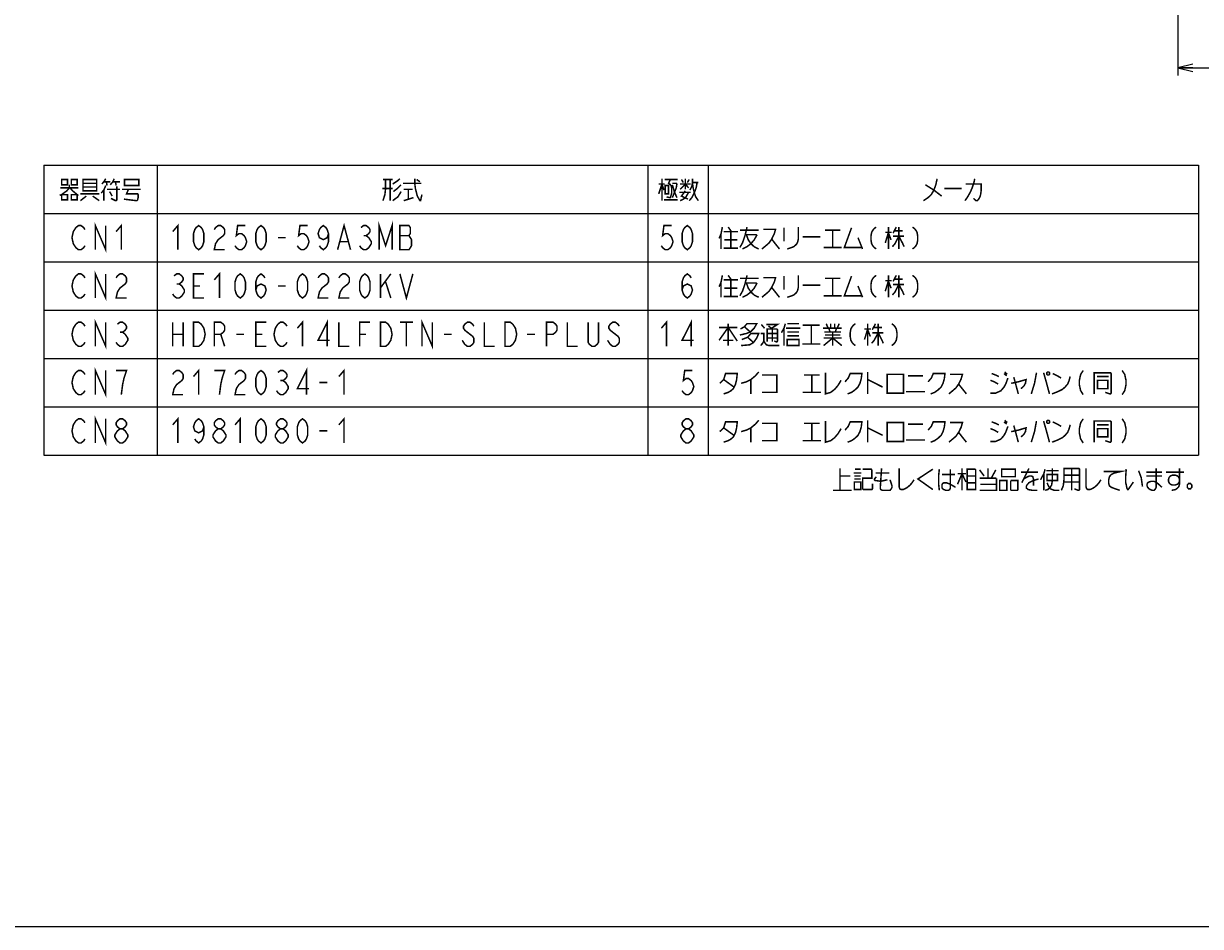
# Model space of a CAD drawing. Extents: x 0 to 840, y 0 to 594.
# Tile 2 of 21: x 229 to 541, y 0 to 239. Entities that reach past the tile are written whole.
import ezdxf

# ---------------------------------------------------------------- set-up
doc = ezdxf.new("R2010")
doc.units = 0
doc.header["$LTSCALE"] = 46.2
doc.layers.get('0').update_dxf_attribs({"linetype": 'CONTINUOUS'})
doc.layers.add('ALL_DIM', color=7, linetype='CONTINUOUS')
doc.layers.add('ALL_NOTE', color=7, linetype='CONTINUOUS')
doc.dimstyles.get("Standard").update_dxf_attribs({"dimtxt": 2.5, "dimasz": 2.5, "dimexe": 1.25, "dimexo": 0.625, "dimtad": 1, "dimcen": 2.5, "dimazin": 3, "dimtfac": 1, "dimtmove": 0, "dimatfit": 3})

# ---------------------------------------------------------------- blocks, each defined once
blk = doc.blocks.new('_OPEN')
at = {"color": 0, "linetype": 'BYBLOCK'}
for p, q in [((0, 0), (-1, 0.25)), ((-1, -0.25), (0, 0)), ((-1, 0), (0, 0))]:
    blk.add_line(p, q, dxfattribs=at)
blk = doc.blocks.new('*D2')
at = {"layer": 'ALL_DIM', "color": 2, "linetype": 'CONTINUOUS'}
for p, q in [((610, 271.05), (610, 225.5)), ((534.75, 241.5), (534.75, 225.5)), ((534.75, 227.5), (572.38, 227.5)), ((610, 227.5), (572.38, 227.5))]:
    blk.add_line(p, q, dxfattribs=at)
at = {"layer": 'ALL_DIM', "color": 2, "linetype": 'CONTINUOUS', "xscale": 4, "yscale": 4, "zscale": 4, "rotation": 180}
blk.add_blockref('_OPEN', (534.75, 227.5), dxfattribs=at)
at = {"layer": 'ALL_DIM', "color": 2, "linetype": 'CONTINUOUS', "xscale": 4, "yscale": 4, "zscale": 4}
blk.add_blockref('_OPEN', (610, 227.5), dxfattribs=at)

msp = doc.modelspace()

# ---------------------------------------------------------------- linework, layer by layer
at = {"color": 2, "linetype": 'CONTINUOUS'}
for p, q in [((234.272, 201.714), (540.272, 201.714)), ((234.272, 201.714), (234.272, 124.914)), ((264.272, 201.714), (264.272, 124.914)), ((394.272, 201.714), (394.272, 124.914)), ((410.272, 201.714), (410.272, 124.914)), ((540.272, 201.714), (540.272, 124.914)), ((234.272, 188.914), (540.272, 188.914)), ((234.272, 176.114), (540.272, 176.114)), ((234.272, 163.314), (540.272, 163.314)), ((234.272, 150.514), (540.272, 150.514)), ((234.272, 137.714), (540.272, 137.714)), ((234.272, 124.914), (540.272, 124.914))]:
    msp.add_line(p, q, dxfattribs=at)
at = {"color": 7, "linetype": 'CONTINUOUS'}
msp.add_line((0, 0), (840, 0), dxfattribs=at)
at = {"layer": 'ALL_NOTE', "color": 2, "linetype": 'CONTINUOUS', "const_width": 0.4}
for points in [[(241.016, 196.514), (241.016, 195.714), (240.328, 194.914), (238.952, 193.914), (238.436, 193.714)], [(238.952, 197.914), (238.952, 196.514), (240.5, 196.514), (240.5, 197.914), (238.952, 197.914)], [(241.532, 197.914), (241.532, 196.514), (243.08, 196.514), (243.08, 197.914), (241.532, 197.914)], [(244.628, 197.914), (244.628, 195.114), (244.628, 194.914), (248.24, 194.914), (248.24, 197.914), (244.628, 197.914)], [(244.628, 196.914), (248.24, 196.914)], [(250.648, 196.314), (250.132, 195.114), (249.444, 194.314)], [(250.648, 198.114), (250.132, 197.314), (249.616, 196.714)], [(250.132, 197.314), (251.852, 197.314)], [(250.82, 197.314), (250.992, 196.314)], [(251.852, 196.514), (252.54, 197.314), (252.884, 198.114)], [(252.54, 197.314), (254.432, 197.314)], [(253.228, 197.314), (253.4, 196.314)], [(255.636, 197.714), (255.636, 196.314), (259.42, 196.314), (259.42, 197.914), (255.636, 197.914), (255.636, 197.714)], [(324.112, 197.914), (326.692, 197.914)], [(324.8, 197.914), (324.8, 195.514), (324.628, 193.914), (324.112, 192.314)], [(326.004, 197.914), (326.004, 192.314)], [(326.692, 196.714), (327.896, 197.514), (328.584, 198.114)], [(328.928, 196.514), (327.896, 195.514), (326.864, 194.714)], [(329.444, 196.914), (334.088, 196.914), (334.26, 196.914)], [(332.54, 198.114), (332.54, 196.914), (332.712, 195.514), (333.228, 193.514), (333.916, 192.314), (334.088, 192.314)], [(333.056, 197.914), (333.916, 197.314)], [(397.196, 194.114), (398.056, 196.714), (398.572, 195.114)], [(397.196, 196.714), (398.744, 196.714)], [(398.056, 198.114), (398.056, 192.314)], [(398.744, 197.914), (402.184, 197.914)], [(398.916, 196.314), (398.916, 194.114), (399.776, 194.114), (399.776, 196.314), (398.916, 196.314)], [(400.292, 197.914), (399.776, 196.914), (400.12, 196.714), (400.464, 196.314), (400.636, 195.714), (400.636, 194.314), (400.292, 193.114), (400.12, 193.114), (399.26, 193.314)], [(400.808, 196.914), (401.84, 196.914), (402.012, 196.714), (401.84, 195.714), (400.808, 193.114)], [(400.808, 196.514), (401.324, 194.714), (402.012, 193.114)], [(402.872, 195.314), (404.248, 196.714), (405.108, 195.714)], [(402.872, 196.714), (405.624, 196.714)], [(403.216, 197.914), (403.732, 197.114)], [(404.248, 198.114), (404.248, 195.314)], [(404.764, 197.114), (405.28, 197.914)], [(407.344, 197.114), (407.172, 195.914), (406.828, 194.914), (406.484, 194.114), (405.968, 193.114), (405.28, 192.314)], [(405.452, 195.114), (405.968, 196.114), (406.14, 197.114), (406.14, 198.114)], [(406.14, 197.114), (407.688, 197.114)], [(406.14, 196.914), (406.312, 195.714), (406.656, 194.314), (407, 193.314), (407.688, 192.314)], [(470.972, 198.114), (470.628, 196.514), (470.112, 195.114), (469.424, 193.914), (468.564, 193.114), (467.36, 192.314)], [(467.876, 196.514), (470.112, 195.114), (472.176, 193.514)], [(480.948, 198.114), (480.776, 197.314), (480.604, 196.714), (480.26, 195.714), (479.744, 194.514), (479.4, 193.914), (479.056, 193.314), (478.368, 192.314)], [(478.54, 196.714), (482.668, 196.714), (482.668, 195.114), (482.496, 193.914), (482.324, 193.314), (481.98, 192.714), (481.636, 192.314), (481.292, 192.314), (480.604, 192.914)], [(238.608, 195.714), (243.424, 195.714)], [(238.952, 193.914), (238.952, 192.514), (240.5, 192.514), (240.5, 193.914), (238.952, 193.914)], [(241.188, 195.714), (241.876, 194.914), (243.08, 193.914), (243.424, 193.714)], [(241.532, 193.914), (241.532, 192.514), (243.08, 192.514), (243.08, 193.914), (241.532, 193.914)], [(243.94, 194.114), (248.928, 194.114)], [(245.488, 193.514), (243.94, 192.314)], [(248.24, 195.914), (244.628, 195.914)], [(247.208, 193.514), (248.928, 192.314)], [(250.132, 195.114), (250.132, 192.314)], [(250.992, 195.314), (254.432, 195.314)], [(251.68, 194.714), (252.368, 193.514)], [(253.572, 196.114), (253.572, 192.514), (253.4, 192.314), (253.228, 192.314), (252.024, 192.914)], [(254.948, 195.314), (259.936, 195.314)], [(256.668, 195.314), (256.152, 194.114), (259.076, 194.114), (259.248, 193.914), (259.248, 193.114), (259.076, 192.514), (258.904, 192.314), (258.732, 192.314), (255.464, 192.714)], [(326.692, 195.514), (323.94, 195.514)], [(328.928, 194.714), (328.068, 193.314), (326.692, 192.314)], [(329.616, 195.314), (332.024, 195.314)], [(330.82, 195.314), (330.82, 192.714)], [(333.916, 192.314), (334.088, 192.314), (334.432, 193.914)], [(402.7, 194.514), (405.624, 194.514)], [(402.872, 192.314), (403.732, 192.714), (404.42, 193.314), (405.108, 194.514)], [(404.248, 194.914), (403.216, 193.514), (404.936, 192.714)], [(472.864, 195.514), (477.508, 195.514)], [(329.616, 192.314), (332.196, 193.114)], [(398.572, 192.514), (402.184, 192.514)], [(245.144, 180.381), (244.8, 179.847), (244.112, 179.314), (243.424, 179.314), (242.736, 179.847), (242.392, 180.381), (242.048, 180.914), (241.704, 182.514), (242.048, 184.114), (242.392, 184.647), (242.736, 185.181), (243.424, 185.714), (244.112, 185.714), (244.8, 185.181), (245.144, 184.647)], [(247.896, 179.314), (247.896, 185.714), (250.648, 179.314), (250.648, 185.714)], [(253.4, 184.114), (254.776, 185.714), (254.776, 179.314)], [(268.4, 184.114), (269.776, 185.714), (269.776, 179.314)], [(275.28, 179.314), (274.592, 179.847), (274.248, 180.381), (273.904, 181.447), (273.904, 183.581), (274.248, 184.647), (274.592, 185.181), (275.28, 185.714), (275.968, 185.181), (276.312, 184.647), (276.656, 183.581), (276.656, 181.447), (276.312, 180.381), (275.968, 179.847), (275.28, 179.314)], [(279.408, 184.647), (279.752, 185.181), (280.44, 185.714), (281.128, 185.714), (281.816, 185.181), (282.16, 184.647), (282.16, 183.581), (281.816, 183.047), (281.128, 182.514), (280.44, 181.981), (279.752, 180.914), (279.408, 179.314), (282.16, 179.314)], [(287.664, 185.714), (285.6, 185.714), (285.256, 183.047), (285.944, 183.581), (286.632, 183.581), (287.32, 183.047), (287.664, 182.514), (288.008, 181.447), (287.664, 180.381), (287.32, 179.847), (286.632, 179.314), (285.944, 179.314), (285.256, 179.847), (284.912, 180.381)], [(291.792, 179.314), (291.104, 179.847), (290.76, 180.381), (290.416, 181.447), (290.416, 183.581), (290.76, 184.647), (291.104, 185.181), (291.792, 185.714), (292.48, 185.181), (292.824, 184.647), (293.168, 183.581), (293.168, 181.447), (292.824, 180.381), (292.48, 179.847), (291.792, 179.314)], [(304.176, 185.714), (302.112, 185.714), (301.768, 183.047), (302.456, 183.581), (303.144, 183.581), (303.832, 183.047), (304.176, 182.514), (304.52, 181.447), (304.176, 180.381), (303.832, 179.847), (303.144, 179.314), (302.456, 179.314), (301.768, 179.847), (301.424, 180.381)], [(309.68, 183.581), (309.336, 182.514), (308.304, 181.981), (307.272, 182.514), (306.928, 183.581), (307.272, 184.647), (307.616, 185.181), (308.304, 185.714), (308.992, 185.181), (309.336, 184.647), (309.68, 183.581), (309.68, 181.447), (309.336, 180.381), (308.992, 179.847), (308.304, 179.314), (307.616, 179.847), (307.272, 180.381)], [(312.088, 179.314), (313.808, 185.714), (315.528, 179.314)], [(318.28, 185.181), (318.968, 185.714), (319.656, 185.714), (320.344, 185.181), (320.688, 184.647), (320.688, 184.114), (320.344, 183.581), (319.656, 183.047), (320.344, 182.514), (320.688, 181.981), (321.032, 181.447), (321.032, 180.914), (320.688, 180.381), (320.344, 179.847), (319.656, 179.314), (318.968, 179.314), (318.28, 179.847), (317.936, 180.381)], [(323.096, 179.314), (323.096, 185.714), (324.816, 180.381), (326.536, 185.714), (326.536, 179.314)], [(328.6, 185.714), (328.6, 179.314), (331.008, 179.314), (331.352, 179.847), (331.696, 180.381), (331.696, 181.981), (331.352, 182.514), (331.008, 183.047), (331.352, 183.581), (331.352, 185.181), (331.008, 185.714), (328.6, 185.714)], [(400.64, 185.714), (398.576, 185.714), (398.232, 183.047), (398.92, 183.581), (399.608, 183.581), (400.296, 183.047), (400.64, 182.514), (400.984, 181.447), (400.64, 180.381), (400.296, 179.847), (399.608, 179.314), (398.92, 179.314), (398.232, 179.847), (397.888, 180.381)], [(404.768, 179.314), (404.08, 179.847), (403.736, 180.381), (403.392, 181.447), (403.392, 183.581), (403.736, 184.647), (404.08, 185.181), (404.768, 185.714), (405.456, 185.181), (405.8, 184.647), (406.144, 183.581), (406.144, 181.447), (405.8, 180.381), (405.456, 179.847), (404.768, 179.314)], [(414.056, 185.314), (413.712, 183.514), (413.196, 182.314)], [(414.4, 184.114), (418.184, 184.114)], [(415.604, 185.314), (416.464, 184.114)], [(416.292, 184.114), (416.292, 179.714)], [(420.592, 185.314), (420.42, 184.514), (420.076, 183.114), (419.388, 181.114), (418.7, 179.914)], [(418.7, 184.514), (423.688, 184.514)], [(424.892, 184.714), (428.16, 184.714), (427.816, 183.514), (427.128, 182.114), (426.44, 181.114), (425.752, 180.514), (424.548, 179.514)], [(430.396, 185.114), (430.396, 181.514)], [(434.18, 185.314), (434.18, 182.114), (434.008, 181.314), (433.664, 180.714), (432.976, 180.114), (432.46, 179.914), (431.256, 179.514)], [(441.232, 184.514), (445.36, 184.514)], [(443.296, 184.514), (443.296, 179.914)], [(448.284, 185.114), (446.392, 179.914), (451.036, 179.914)], [(454.82, 185.314), (454.304, 184.914), (453.96, 184.514), (453.616, 183.914), (453.444, 182.914), (453.444, 181.914), (453.616, 180.914), (453.96, 180.314), (454.304, 179.914), (454.82, 179.514)], [(457.228, 183.914), (458.948, 183.914)], [(458.088, 183.914), (457.228, 181.114)], [(458.088, 185.314), (458.088, 179.514)], [(460.152, 185.314), (459.292, 183.714)], [(459.636, 184.314), (461.872, 184.314)], [(460.84, 185.314), (460.84, 179.514)], [(464.452, 185.314), (464.968, 184.914), (465.312, 184.514), (465.656, 183.914), (465.828, 182.914), (465.828, 181.914), (465.656, 180.914), (465.312, 180.314), (464.968, 179.914), (464.452, 179.514)], [(296.264, 182.514), (298.328, 182.514)], [(312.776, 181.447), (314.84, 181.447)], [(318.968, 183.047), (319.656, 183.047)], [(328.6, 183.047), (331.008, 183.047)], [(413.712, 183.514), (413.712, 179.514)], [(414.572, 181.914), (418.012, 181.914)], [(420.076, 183.314), (423, 183.314), (423.172, 183.114), (422.484, 181.914), (421.624, 180.914), (420.592, 180.114), (419.388, 179.514)], [(420.42, 183.314), (420.936, 181.914), (421.624, 180.914), (422.484, 180.114), (423.688, 179.514)], [(427.128, 182.114), (429.192, 179.514)], [(435.384, 182.714), (440.028, 182.714)], [(450.004, 182.514), (451.208, 179.514)], [(458.088, 183.714), (458.776, 181.914)], [(460.84, 182.914), (459.808, 180.914), (459.12, 180.114)], [(459.292, 182.914), (462.216, 182.914)], [(460.84, 182.914), (461.872, 180.914), (462.216, 180.114)], [(414.4, 179.714), (418.184, 179.714)], [(440.888, 179.914), (445.704, 179.914)], [(245.144, 167.581), (244.8, 167.047), (244.112, 166.514), (243.424, 166.514), (242.736, 167.047), (242.392, 167.581), (242.048, 168.114), (241.704, 169.714), (242.048, 171.314), (242.392, 171.847), (242.736, 172.381), (243.424, 172.914), (244.112, 172.914), (244.8, 172.381), (245.144, 171.847)], [(247.896, 166.514), (247.896, 172.914), (250.648, 166.514), (250.648, 172.914)], [(253.4, 171.847), (253.744, 172.381), (254.432, 172.914), (255.12, 172.914), (255.808, 172.381), (256.152, 171.847), (256.152, 170.781), (255.808, 170.247), (255.12, 169.714), (254.432, 169.181), (253.744, 168.114), (253.4, 166.514), (256.152, 166.514)], [(268.744, 172.381), (269.432, 172.914), (270.12, 172.914), (270.808, 172.381), (271.152, 171.847), (271.152, 171.314), (270.808, 170.781), (270.12, 170.247), (270.808, 169.714), (271.152, 169.181), (271.496, 168.647), (271.496, 168.114), (271.152, 167.581), (270.808, 167.047), (270.12, 166.514), (269.432, 166.514), (268.744, 167.047), (268.4, 167.581)], [(276.656, 166.514), (273.904, 166.514), (273.904, 172.914), (276.656, 172.914)], [(279.408, 171.314), (280.784, 172.914), (280.784, 166.514)], [(286.288, 166.514), (285.6, 167.047), (285.256, 167.581), (284.912, 168.647), (284.912, 170.781), (285.256, 171.847), (285.6, 172.381), (286.288, 172.914), (286.976, 172.381), (287.32, 171.847), (287.664, 170.781), (287.664, 168.647), (287.32, 167.581), (286.976, 167.047), (286.288, 166.514)], [(290.416, 168.647), (290.76, 169.714), (291.792, 170.247), (292.824, 169.714), (293.168, 168.647), (292.824, 167.581), (292.48, 167.047), (291.792, 166.514), (291.104, 167.047), (290.76, 167.581), (290.416, 168.647), (290.416, 170.781), (290.76, 171.847), (291.104, 172.381), (291.792, 172.914), (292.48, 172.381), (292.824, 171.847)], [(302.8, 166.514), (302.112, 167.047), (301.768, 167.581), (301.424, 168.647), (301.424, 170.781), (301.768, 171.847), (302.112, 172.381), (302.8, 172.914), (303.488, 172.381), (303.832, 171.847), (304.176, 170.781), (304.176, 168.647), (303.832, 167.581), (303.488, 167.047), (302.8, 166.514)], [(306.928, 171.847), (307.272, 172.381), (307.96, 172.914), (308.648, 172.914), (309.336, 172.381), (309.68, 171.847), (309.68, 170.781), (309.336, 170.247), (308.648, 169.714), (307.96, 169.181), (307.272, 168.114), (306.928, 166.514), (309.68, 166.514)], [(312.432, 171.847), (312.776, 172.381), (313.464, 172.914), (314.152, 172.914), (314.84, 172.381), (315.184, 171.847), (315.184, 170.781), (314.84, 170.247), (314.152, 169.714), (313.464, 169.181), (312.776, 168.114), (312.432, 166.514), (315.184, 166.514)], [(319.312, 166.514), (318.624, 167.047), (318.28, 167.581), (317.936, 168.647), (317.936, 170.781), (318.28, 171.847), (318.624, 172.381), (319.312, 172.914), (320, 172.381), (320.344, 171.847), (320.688, 170.781), (320.688, 168.647), (320.344, 167.581), (320, 167.047), (319.312, 166.514)], [(323.44, 172.914), (323.44, 166.514)], [(323.44, 169.181), (326.192, 172.914)], [(328.6, 172.914), (330.32, 166.514), (332.04, 172.914)], [(403.392, 168.647), (403.736, 169.714), (404.768, 170.247), (405.8, 169.714), (406.144, 168.647), (405.8, 167.581), (405.456, 167.047), (404.768, 166.514), (404.08, 167.047), (403.736, 167.581), (403.392, 168.647), (403.392, 170.781), (403.736, 171.847), (404.08, 172.381), (404.768, 172.914), (405.456, 172.381), (405.8, 171.847)], [(414.056, 172.514), (413.712, 170.714), (413.196, 169.514)], [(415.604, 172.514), (416.464, 171.314)], [(420.592, 172.514), (420.42, 171.714), (420.076, 170.314), (419.388, 168.314), (418.7, 167.114)], [(418.7, 171.714), (423.688, 171.714)], [(424.892, 171.914), (428.16, 171.914), (427.816, 170.714), (427.128, 169.314), (426.44, 168.314), (425.752, 167.714), (424.548, 166.714)], [(430.396, 172.314), (430.396, 168.714)], [(434.18, 172.514), (434.18, 169.314), (434.008, 168.514), (433.664, 167.914), (432.976, 167.314), (432.46, 167.114), (431.256, 166.714)], [(441.232, 171.714), (445.36, 171.714)], [(443.296, 171.714), (443.296, 167.114)], [(448.284, 172.314), (446.392, 167.114), (451.036, 167.114)], [(454.82, 172.514), (454.304, 172.114), (453.96, 171.714), (453.616, 171.114), (453.444, 170.114), (453.444, 169.114), (453.616, 168.114), (453.96, 167.514), (454.304, 167.114), (454.82, 166.714)], [(458.088, 172.514), (458.088, 166.714)], [(460.152, 172.514), (459.292, 170.914)], [(459.636, 171.514), (461.872, 171.514)], [(460.84, 172.514), (460.84, 166.714)], [(464.452, 172.514), (464.968, 172.114), (465.312, 171.714), (465.656, 171.114), (465.828, 170.114), (465.828, 169.114), (465.656, 168.114), (465.312, 167.514), (464.968, 167.114), (464.452, 166.714)], [(269.432, 170.247), (270.12, 170.247)], [(273.904, 169.714), (275.624, 169.714)], [(296.264, 169.714), (298.328, 169.714)], [(324.816, 170.781), (326.192, 166.514)], [(413.712, 170.714), (413.712, 166.714)], [(414.4, 171.314), (418.184, 171.314)], [(414.572, 169.114), (418.012, 169.114)], [(416.292, 171.314), (416.292, 166.914)], [(420.076, 170.514), (423, 170.514), (423.172, 170.314), (422.484, 169.114), (421.624, 168.114), (420.592, 167.314), (419.388, 166.714)], [(420.42, 170.514), (420.936, 169.114), (421.624, 168.114), (422.484, 167.314), (423.688, 166.714)], [(427.128, 169.314), (429.192, 166.714)], [(435.384, 169.914), (440.028, 169.914)], [(450.004, 169.714), (451.208, 166.714)], [(457.228, 171.114), (458.948, 171.114)], [(458.088, 171.114), (457.228, 168.314)], [(458.088, 170.914), (458.776, 169.114)], [(460.84, 170.114), (459.808, 168.114), (459.12, 167.314)], [(459.292, 170.114), (462.216, 170.114)], [(460.84, 170.114), (461.872, 168.114), (462.216, 167.314)], [(414.4, 166.914), (418.184, 166.914)], [(440.888, 167.114), (445.704, 167.114)], [(245.144, 154.781), (244.8, 154.247), (244.112, 153.714), (243.424, 153.714), (242.736, 154.247), (242.392, 154.781), (242.048, 155.314), (241.704, 156.914), (242.048, 158.514), (242.392, 159.047), (242.736, 159.581), (243.424, 160.114), (244.112, 160.114), (244.8, 159.581), (245.144, 159.047)], [(247.896, 153.714), (247.896, 160.114), (250.648, 153.714), (250.648, 160.114)], [(253.744, 159.581), (254.432, 160.114), (255.12, 160.114), (255.808, 159.581), (256.152, 159.047), (256.152, 158.514), (255.808, 157.981), (255.12, 157.447), (255.808, 156.914), (256.152, 156.381), (256.496, 155.847), (256.496, 155.314), (256.152, 154.781), (255.808, 154.247), (255.12, 153.714), (254.432, 153.714), (253.744, 154.247), (253.4, 154.781)], [(268.4, 160.114), (268.4, 153.714)], [(271.152, 160.114), (271.152, 153.714)], [(273.904, 160.114), (275.28, 160.114), (275.968, 159.581), (276.312, 159.047), (276.656, 158.514), (277, 156.914), (276.656, 155.314), (276.312, 154.781), (275.968, 154.247), (275.28, 153.714), (273.904, 153.714), (273.904, 160.114)], [(279.408, 153.714), (279.408, 160.114), (281.128, 160.114), (281.816, 159.581), (282.16, 159.047), (282.16, 157.981), (281.816, 157.447), (281.128, 156.914), (279.408, 156.914)], [(293.168, 153.714), (290.416, 153.714), (290.416, 160.114), (293.168, 160.114)], [(298.672, 154.781), (298.328, 154.247), (297.64, 153.714), (296.952, 153.714), (296.264, 154.247), (295.92, 154.781), (295.576, 155.314), (295.232, 156.914), (295.576, 158.514), (295.92, 159.047), (296.264, 159.581), (296.952, 160.114), (297.64, 160.114), (298.328, 159.581), (298.672, 159.047)], [(301.424, 158.514), (302.8, 160.114), (302.8, 153.714)], [(309.336, 153.714), (309.336, 160.114), (306.928, 155.314), (310.024, 155.314)], [(312.432, 160.114), (312.432, 153.714), (315.184, 153.714)], [(317.936, 153.714), (317.936, 160.114), (320.688, 160.114)], [(323.44, 160.114), (324.816, 160.114), (325.504, 159.581), (325.848, 159.047), (326.192, 158.514), (326.536, 156.914), (326.192, 155.314), (325.848, 154.781), (325.504, 154.247), (324.816, 153.714), (323.44, 153.714), (323.44, 160.114)], [(328.6, 160.114), (332.04, 160.114)], [(330.32, 160.114), (330.32, 153.714)], [(334.448, 153.714), (334.448, 160.114), (337.2, 153.714), (337.2, 160.114)], [(348.208, 159.047), (347.864, 159.581), (347.176, 160.114), (346.488, 160.114), (345.8, 159.581), (345.456, 159.047), (345.456, 158.514), (345.8, 157.981), (346.488, 157.447), (347.176, 156.914), (347.864, 156.381), (348.208, 155.847), (348.208, 154.781), (347.864, 154.247), (347.176, 153.714), (346.488, 153.714), (345.8, 154.247), (345.456, 154.781), (345.112, 155.314)], [(350.96, 160.114), (350.96, 153.714), (353.712, 153.714)], [(356.464, 160.114), (357.84, 160.114), (358.528, 159.581), (358.872, 159.047), (359.216, 158.514), (359.56, 156.914), (359.216, 155.314), (358.872, 154.781), (358.528, 154.247), (357.84, 153.714), (356.464, 153.714), (356.464, 160.114)], [(367.472, 153.714), (367.472, 160.114), (369.192, 160.114), (369.88, 159.581), (370.224, 159.047), (370.224, 157.981), (369.88, 157.447), (369.192, 156.914), (367.472, 156.914)], [(372.976, 160.114), (372.976, 153.714), (375.728, 153.714)], [(381.232, 160.114), (381.232, 154.781), (380.888, 154.247), (380.2, 153.714), (379.512, 153.714), (378.824, 154.247), (378.48, 154.781), (378.48, 160.114)], [(386.736, 159.047), (386.392, 159.581), (385.704, 160.114), (385.016, 160.114), (384.328, 159.581), (383.984, 159.047), (383.984, 158.514), (384.328, 157.981), (385.016, 157.447), (385.704, 156.914), (386.392, 156.381), (386.736, 155.847), (386.736, 154.781), (386.392, 154.247), (385.704, 153.714), (385.016, 153.714), (384.328, 154.247), (383.984, 154.781), (383.64, 155.314)], [(397.888, 158.514), (399.264, 160.114), (399.264, 153.714)], [(405.8, 153.714), (405.8, 160.114), (403.392, 155.314), (406.488, 155.314)], [(415.604, 159.714), (415.604, 153.914)], [(418.872, 158.314), (419.904, 158.914), (420.592, 159.714), (423.172, 159.714), (422.484, 158.514), (421.452, 157.514), (420.42, 157.114), (418.7, 156.714)], [(419.904, 158.914), (421.452, 157.514)], [(424.376, 159.514), (425.236, 158.514)], [(425.752, 159.514), (428.676, 159.514), (427.128, 158.514)], [(426.268, 159.114), (427.3, 158.314)], [(430.74, 159.714), (430.396, 158.514), (429.708, 157.314)], [(431.256, 159.714), (434.352, 159.714)], [(435.384, 159.314), (439.856, 159.314)], [(437.62, 159.314), (437.62, 154.314)], [(441.576, 159.714), (442.092, 158.514)], [(442.78, 159.714), (442.78, 158.514)], [(443.812, 159.714), (443.812, 158.514)], [(445.016, 159.714), (444.5, 158.514)], [(449.316, 159.714), (448.8, 159.314), (448.456, 158.914), (448.112, 158.314), (447.94, 157.314), (447.94, 156.314), (448.112, 155.314), (448.456, 154.714), (448.8, 154.314), (449.316, 153.914)], [(452.584, 159.714), (452.584, 153.914)], [(454.648, 159.714), (453.788, 158.114)], [(455.336, 159.714), (455.336, 153.914)], [(458.948, 159.714), (459.464, 159.314), (459.808, 158.914), (460.152, 158.314), (460.324, 157.314), (460.324, 156.314), (460.152, 155.314), (459.808, 154.714), (459.464, 154.314), (458.948, 153.914)], [(254.432, 157.447), (255.12, 157.447)], [(268.4, 156.914), (271.152, 156.914)], [(281.128, 156.914), (282.16, 153.714)], [(285.256, 156.914), (287.32, 156.914)], [(290.416, 156.914), (292.136, 156.914)], [(317.936, 156.914), (319.656, 156.914)], [(340.296, 156.914), (342.36, 156.914)], [(362.312, 156.914), (364.376, 156.914)], [(413.196, 155.314), (415.604, 158.714), (418.012, 155.114)], [(413.196, 158.714), (418.012, 158.714)], [(419.216, 155.514), (420.764, 156.114), (421.624, 157.114), (423.688, 157.114), (423.172, 155.914), (422.312, 154.714), (421.28, 154.114), (419.044, 153.914)], [(420.764, 156.114), (422.312, 154.714)], [(424.204, 157.114), (425.064, 157.114), (425.064, 155.114), (424.72, 154.514), (424.204, 153.914)], [(425.924, 154.914), (425.924, 158.314), (428.504, 158.314), (428.676, 158.114), (428.676, 155.114), (428.504, 154.914), (428.332, 154.914), (427.816, 155.114)], [(425.924, 157.114), (428.676, 157.114)], [(425.924, 155.914), (428.676, 155.914)], [(427.3, 158.314), (427.3, 154.914)], [(430.396, 158.514), (430.396, 153.914)], [(430.912, 158.514), (434.696, 158.514)], [(431.256, 157.514), (434.18, 157.514), (434.352, 157.514)], [(431.256, 156.514), (434.352, 156.514)], [(440.716, 158.514), (445.704, 158.514)], [(440.888, 153.914), (443.296, 155.914), (445.704, 153.914)], [(440.888, 155.914), (445.704, 155.914)], [(441.06, 157.514), (445.188, 157.514), (445.36, 157.514)], [(441.232, 156.714), (445.36, 156.714)], [(442.264, 158.514), (442.608, 157.514)], [(443.296, 157.514), (443.296, 153.914)], [(444.328, 158.514), (443.984, 157.514)], [(445.36, 157.514), (445.532, 157.514)], [(451.724, 158.314), (453.444, 158.314)], [(452.584, 158.314), (451.724, 155.514)], [(452.584, 158.114), (453.272, 156.314)], [(455.336, 157.314), (454.304, 155.314), (453.616, 154.514)], [(453.788, 157.314), (456.712, 157.314)], [(454.132, 158.714), (456.368, 158.714)], [(455.336, 157.314), (456.368, 155.314), (456.712, 154.514)], [(414.228, 155.314), (416.808, 155.314), (416.98, 155.314)], [(425.064, 155.114), (425.408, 154.514), (425.752, 154.114), (426.44, 153.914), (429.192, 153.914)], [(431.256, 155.514), (431.256, 153.914), (434.352, 153.914), (434.352, 155.514), (431.256, 155.514)], [(435.212, 154.314), (440.028, 154.314)], [(245.144, 141.981), (244.8, 141.447), (244.112, 140.914), (243.424, 140.914), (242.736, 141.447), (242.392, 141.981), (242.048, 142.514), (241.704, 144.114), (242.048, 145.714), (242.392, 146.247), (242.736, 146.781), (243.424, 147.314), (244.112, 147.314), (244.8, 146.781), (245.144, 146.247)], [(247.896, 140.914), (247.896, 147.314), (250.648, 140.914), (250.648, 147.314)], [(254.776, 140.914), (255.12, 143.581), (255.464, 145.181), (255.808, 146.247), (256.152, 147.314), (253.4, 147.314)], [(268.4, 146.247), (268.744, 146.781), (269.432, 147.314), (270.12, 147.314), (270.808, 146.781), (271.152, 146.247), (271.152, 145.181), (270.808, 144.647), (270.12, 144.114), (269.432, 143.581), (268.744, 142.514), (268.4, 140.914), (271.152, 140.914)], [(273.904, 145.714), (275.28, 147.314), (275.28, 140.914)], [(280.784, 140.914), (281.128, 143.581), (281.472, 145.181), (281.816, 146.247), (282.16, 147.314), (279.408, 147.314)], [(284.912, 146.247), (285.256, 146.781), (285.944, 147.314), (286.632, 147.314), (287.32, 146.781), (287.664, 146.247), (287.664, 145.181), (287.32, 144.647), (286.632, 144.114), (285.944, 143.581), (285.256, 142.514), (284.912, 140.914), (287.664, 140.914)], [(291.792, 140.914), (291.104, 141.447), (290.76, 141.981), (290.416, 143.047), (290.416, 145.181), (290.76, 146.247), (291.104, 146.781), (291.792, 147.314), (292.48, 146.781), (292.824, 146.247), (293.168, 145.181), (293.168, 143.047), (292.824, 141.981), (292.48, 141.447), (291.792, 140.914)], [(296.264, 146.781), (296.952, 147.314), (297.64, 147.314), (298.328, 146.781), (298.672, 146.247), (298.672, 145.714), (298.328, 145.181), (297.64, 144.647), (298.328, 144.114), (298.672, 143.581), (299.016, 143.047), (299.016, 142.514), (298.672, 141.981), (298.328, 141.447), (297.64, 140.914), (296.952, 140.914), (296.264, 141.447), (295.92, 141.981)], [(303.832, 140.914), (303.832, 147.314), (301.424, 142.514), (304.52, 142.514)], [(312.432, 145.714), (313.808, 147.314), (313.808, 140.914)], [(406.144, 147.314), (404.08, 147.314), (403.736, 144.647), (404.424, 145.181), (405.112, 145.181), (405.8, 144.647), (406.144, 144.114), (406.488, 143.047), (406.144, 141.981), (405.8, 141.447), (405.112, 140.914), (404.424, 140.914), (403.736, 141.447), (403.392, 141.981)], [(413.368, 143.914), (414.4, 144.914), (414.916, 146.514), (418.012, 146.514), (417.84, 144.914), (417.496, 143.514), (416.98, 142.514), (416.292, 141.914), (415.604, 141.514), (414.4, 141.114)], [(419.044, 143.914), (420.42, 144.314), (421.624, 144.914), (422.828, 145.914), (423.688, 146.914)], [(441.404, 146.714), (441.404, 141.114), (442.78, 141.514), (443.812, 142.314), (444.672, 143.314), (445.532, 144.714)], [(446.564, 144.314), (447.424, 145.314), (447.94, 146.514), (451.036, 146.514), (450.864, 145.114), (450.52, 143.914), (450.004, 142.914), (449.144, 142.114), (448.284, 141.514), (447.252, 141.114)], [(452.584, 146.914), (452.584, 141.114)], [(468.58, 144.314), (469.44, 145.314), (469.956, 146.514), (473.052, 146.514), (472.88, 145.114), (472.536, 143.914), (472.02, 142.914), (471.16, 142.114), (470.3, 141.514), (469.268, 141.114)], [(485.436, 146.514), (486.468, 146.114), (487.328, 145.714)], [(488.704, 146.514), (489.392, 145.914)], [(488.876, 146.914), (489.564, 146.314)], [(497.304, 146.714), (496.788, 143.914), (495.928, 141.114)], [(499.196, 146.714), (499.884, 144.314), (500.744, 141.114)], [(500.228, 146.914), (500.056, 146.714), (500.056, 146.314), (500.228, 146.114), (500.572, 146.114), (500.744, 146.314), (500.744, 146.714), (500.572, 146.914), (500.228, 146.914)], [(501.604, 146.514), (502.808, 145.914), (503.84, 145.314)], [(509.688, 147.314), (509, 146.247), (508.656, 144.647), (508.656, 143.581), (509, 141.981), (509.688, 140.914)], [(512.612, 141.114), (512.612, 146.714), (516.912, 146.714), (517.084, 146.514), (517.084, 141.314), (516.912, 141.114), (516.74, 141.114), (515.536, 141.514)], [(520.008, 147.314), (520.696, 146.247), (521.04, 144.647), (521.04, 143.581), (520.696, 141.981), (520.008, 140.914)], [(296.952, 144.647), (297.64, 144.647)], [(307.272, 144.114), (309.336, 144.114)], [(414.4, 144.914), (417.152, 142.914)], [(421.624, 144.914), (421.624, 141.114)], [(424.548, 146.114), (428.504, 146.114), (428.504, 141.514), (424.548, 141.514)], [(435.728, 146.114), (439.856, 146.114)], [(437.792, 146.114), (437.792, 141.514)], [(452.584, 144.914), (456.54, 142.914)], [(457.744, 146.314), (457.744, 141.314), (462.044, 141.314), (462.044, 146.314), (457.744, 146.314)], [(463.248, 145.914), (467.204, 145.914)], [(474.428, 146.314), (477.696, 146.314), (477.352, 145.114), (476.664, 143.714), (475.976, 142.714), (475.288, 142.114), (474.084, 141.114)], [(476.664, 143.714), (478.728, 141.114)], [(485.092, 141.314), (486.468, 141.314), (487.844, 141.914), (488.704, 142.914), (489.22, 143.914), (489.736, 145.314)], [(485.092, 144.714), (486.124, 144.314), (487.156, 143.714)], [(490.596, 143.914), (492.488, 144.314), (494.552, 144.914), (494.38, 143.914), (494.036, 143.314), (493.692, 142.914), (493.176, 142.514)], [(491.284, 145.514), (491.628, 144.314)], [(491.628, 144.314), (492.488, 141.114)], [(501.432, 141.114), (502.98, 141.714), (504.184, 142.314), (504.872, 142.914), (505.56, 143.714), (505.904, 144.514), (506.248, 145.714)], [(513.3, 145.714), (516.396, 145.714)], [(513.472, 144.714), (513.472, 142.514), (516.224, 142.514), (516.224, 144.714), (513.472, 144.714)], [(435.384, 141.514), (440.2, 141.514)], [(462.732, 141.714), (467.72, 141.714)], [(245.144, 129.181), (244.8, 128.647), (244.112, 128.114), (243.424, 128.114), (242.736, 128.647), (242.392, 129.181), (242.048, 129.714), (241.704, 131.314), (242.048, 132.914), (242.392, 133.447), (242.736, 133.981), (243.424, 134.514), (244.112, 134.514), (244.8, 133.981), (245.144, 133.447)], [(247.896, 128.114), (247.896, 134.514), (250.648, 128.114), (250.648, 134.514)], [(254.432, 131.847), (253.744, 132.381), (253.4, 132.914), (253.4, 133.447), (253.744, 133.981), (254.432, 134.514), (255.12, 134.514), (255.808, 133.981), (256.152, 133.447), (256.152, 132.914), (255.808, 132.381), (255.12, 131.847)], [(268.4, 132.914), (269.776, 134.514), (269.776, 128.114)], [(276.656, 132.381), (276.312, 131.314), (275.28, 130.781), (274.248, 131.314), (273.904, 132.381), (274.248, 133.447), (274.592, 133.981), (275.28, 134.514), (275.968, 133.981), (276.312, 133.447), (276.656, 132.381), (276.656, 130.247), (276.312, 129.181), (275.968, 128.647), (275.28, 128.114), (274.592, 128.647), (274.248, 129.181)], [(280.44, 131.847), (279.752, 132.381), (279.408, 132.914), (279.408, 133.447), (279.752, 133.981), (280.44, 134.514), (281.128, 134.514), (281.816, 133.981), (282.16, 133.447), (282.16, 132.914), (281.816, 132.381), (281.128, 131.847)], [(284.912, 132.914), (286.288, 134.514), (286.288, 128.114)], [(291.792, 128.114), (291.104, 128.647), (290.76, 129.181), (290.416, 130.247), (290.416, 132.381), (290.76, 133.447), (291.104, 133.981), (291.792, 134.514), (292.48, 133.981), (292.824, 133.447), (293.168, 132.381), (293.168, 130.247), (292.824, 129.181), (292.48, 128.647), (291.792, 128.114)], [(296.952, 131.847), (296.264, 132.381), (295.92, 132.914), (295.92, 133.447), (296.264, 133.981), (296.952, 134.514), (297.64, 134.514), (298.328, 133.981), (298.672, 133.447), (298.672, 132.914), (298.328, 132.381), (297.64, 131.847)], [(302.8, 128.114), (302.112, 128.647), (301.768, 129.181), (301.424, 130.247), (301.424, 132.381), (301.768, 133.447), (302.112, 133.981), (302.8, 134.514), (303.488, 133.981), (303.832, 133.447), (304.176, 132.381), (304.176, 130.247), (303.832, 129.181), (303.488, 128.647), (302.8, 128.114)], [(312.432, 132.914), (313.808, 134.514), (313.808, 128.114)], [(404.424, 131.847), (403.736, 132.381), (403.392, 132.914), (403.392, 133.447), (403.736, 133.981), (404.424, 134.514), (405.112, 134.514), (405.8, 133.981), (406.144, 133.447), (406.144, 132.914), (405.8, 132.381), (405.112, 131.847)], [(419.044, 131.114), (420.42, 131.514), (421.624, 132.114), (422.828, 133.114), (423.688, 134.114)], [(452.584, 134.114), (452.584, 128.314)], [(488.876, 134.114), (489.564, 133.514)], [(500.228, 134.114), (500.056, 133.914), (500.056, 133.514), (500.228, 133.314), (500.572, 133.314), (500.744, 133.514), (500.744, 133.914), (500.572, 134.114), (500.228, 134.114)], [(509.688, 134.514), (509, 133.447), (508.656, 131.847), (508.656, 130.781), (509, 129.181), (509.688, 128.114)], [(520.008, 134.514), (520.696, 133.447), (521.04, 131.847), (521.04, 130.781), (520.696, 129.181), (520.008, 128.114)], [(254.432, 128.114), (253.744, 128.647), (253.4, 129.181), (253.056, 129.714), (253.056, 130.247), (253.4, 130.781), (253.744, 131.314), (254.432, 131.847), (255.12, 131.847), (255.808, 131.314), (256.152, 130.781), (256.496, 130.247), (256.496, 129.714), (256.152, 129.181), (255.808, 128.647), (255.12, 128.114), (254.432, 128.114)], [(280.44, 128.114), (279.752, 128.647), (279.408, 129.181), (279.064, 129.714), (279.064, 130.247), (279.408, 130.781), (279.752, 131.314), (280.44, 131.847), (281.128, 131.847), (281.816, 131.314), (282.16, 130.781), (282.504, 130.247), (282.504, 129.714), (282.16, 129.181), (281.816, 128.647), (281.128, 128.114), (280.44, 128.114)], [(296.952, 128.114), (296.264, 128.647), (295.92, 129.181), (295.576, 129.714), (295.576, 130.247), (295.92, 130.781), (296.264, 131.314), (296.952, 131.847), (297.64, 131.847), (298.328, 131.314), (298.672, 130.781), (299.016, 130.247), (299.016, 129.714), (298.672, 129.181), (298.328, 128.647), (297.64, 128.114), (296.952, 128.114)], [(307.272, 131.314), (309.336, 131.314)], [(404.424, 128.114), (403.736, 128.647), (403.392, 129.181), (403.048, 129.714), (403.048, 130.247), (403.392, 130.781), (403.736, 131.314), (404.424, 131.847), (405.112, 131.847), (405.8, 131.314), (406.144, 130.781), (406.488, 130.247), (406.488, 129.714), (406.144, 129.181), (405.8, 128.647), (405.112, 128.114), (404.424, 128.114)], [(413.368, 131.114), (414.4, 132.114), (414.916, 133.714), (418.012, 133.714), (417.84, 132.114), (417.496, 130.714), (416.98, 129.714), (416.292, 129.114), (415.604, 128.714), (414.4, 128.314)], [(414.4, 132.114), (417.152, 130.114)], [(421.624, 132.114), (421.624, 128.314)], [(424.548, 133.314), (428.504, 133.314), (428.504, 128.714), (424.548, 128.714)], [(435.728, 133.314), (439.856, 133.314)], [(437.792, 133.314), (437.792, 128.714)], [(441.404, 133.914), (441.404, 128.314), (442.78, 128.714), (443.812, 129.514), (444.672, 130.514), (445.532, 131.914)], [(446.564, 131.514), (447.424, 132.514), (447.94, 133.714), (451.036, 133.714), (450.864, 132.314), (450.52, 131.114), (450.004, 130.114), (449.144, 129.314), (448.284, 128.714), (447.252, 128.314)], [(452.584, 132.114), (456.54, 130.114)], [(457.744, 133.514), (457.744, 128.514), (462.044, 128.514), (462.044, 133.514), (457.744, 133.514)], [(463.248, 133.114), (467.204, 133.114)], [(468.58, 131.514), (469.44, 132.514), (469.956, 133.714), (473.052, 133.714), (472.88, 132.314), (472.536, 131.114), (472.02, 130.114), (471.16, 129.314), (470.3, 128.714), (469.268, 128.314)], [(474.428, 133.514), (477.696, 133.514), (477.352, 132.314), (476.664, 130.914), (475.976, 129.914), (475.288, 129.314), (474.084, 128.314)], [(476.664, 130.914), (478.728, 128.314)], [(485.092, 128.514), (486.468, 128.514), (487.844, 129.114), (488.704, 130.114), (489.22, 131.114), (489.736, 132.514)], [(485.092, 131.914), (486.124, 131.514), (487.156, 130.914)], [(485.436, 133.714), (486.468, 133.314), (487.328, 132.914)], [(488.704, 133.714), (489.392, 133.114)], [(490.596, 131.114), (492.488, 131.514), (494.552, 132.114), (494.38, 131.114), (494.036, 130.514), (493.692, 130.114), (493.176, 129.714)], [(491.284, 132.714), (491.628, 131.514)], [(491.628, 131.514), (492.488, 128.314)], [(497.304, 133.914), (496.788, 131.114), (495.928, 128.314)], [(499.196, 133.914), (499.884, 131.514), (500.744, 128.314)], [(501.432, 128.314), (502.98, 128.914), (504.184, 129.514), (504.872, 130.114), (505.56, 130.914), (505.904, 131.714), (506.248, 132.914)], [(501.604, 133.714), (502.808, 133.114), (503.84, 132.514)], [(512.612, 128.314), (512.612, 133.914), (516.912, 133.914), (517.084, 133.714), (517.084, 128.514), (516.912, 128.314), (516.74, 128.314), (515.536, 128.714)], [(513.3, 132.914), (516.396, 132.914)], [(513.472, 131.914), (513.472, 129.714), (516.224, 129.714), (516.224, 131.914), (513.472, 131.914)], [(435.384, 128.714), (440.2, 128.714)], [(462.732, 128.914), (467.72, 128.914)], [(445.242, 115.564), (445.242, 121.364)], [(445.242, 119.364), (447.994, 119.364)], [(448.854, 120.164), (450.918, 120.164)], [(449.026, 119.364), (450.746, 119.364)], [(449.026, 118.564), (450.746, 118.564)], [(449.198, 121.164), (450.746, 121.164)], [(451.262, 121.164), (453.498, 121.164), (453.67, 120.964), (453.67, 118.764), (451.262, 118.764), (451.262, 115.964), (451.434, 115.764), (453.67, 115.764), (453.842, 115.964), (453.842, 117.364)], [(454.874, 119.164), (454.53, 118.764), (454.358, 118.564), (454.358, 118.364), (454.53, 118.164), (456.078, 117.964), (457.798, 118.364)], [(454.702, 120.164), (458.314, 120.164)], [(456.25, 121.364), (455.906, 116.164), (455.906, 115.964), (456.078, 115.764), (456.422, 115.564), (458.486, 115.564), (458.83, 115.964), (459.002, 116.364), (459.002, 116.764), (458.83, 117.364), (458.486, 118.364)], [(460.894, 121.364), (460.894, 116.564), (461.066, 115.964), (461.41, 115.764), (461.926, 115.764), (462.442, 115.964), (463.13, 116.364), (463.818, 116.964), (464.334, 117.564), (464.85, 118.364)], [(469.838, 121.164), (465.882, 118.564), (469.838, 115.764)], [(471.558, 121.164), (471.386, 119.564), (471.386, 117.164), (471.558, 115.564)], [(474.482, 121.164), (474.482, 116.164), (474.31, 115.764), (473.966, 115.564), (473.278, 115.564), (472.762, 115.764), (472.418, 115.964), (472.246, 116.364), (472.246, 116.964), (472.418, 117.364), (472.762, 117.564), (473.45, 117.564), (473.966, 117.364), (474.482, 117.164), (475.858, 116.364)], [(472.246, 119.764), (475.686, 119.764)], [(476.374, 117.164), (477.578, 119.964), (478.61, 117.764)], [(476.374, 119.964), (478.61, 119.964)], [(477.578, 121.364), (477.578, 115.564)], [(478.954, 121.164), (478.954, 115.764), (481.19, 115.764), (481.19, 120.964), (481.018, 121.164), (478.954, 121.164)], [(478.954, 119.364), (481.19, 119.364)], [(482.222, 120.964), (483.426, 119.364)], [(482.222, 118.764), (486.694, 118.764)], [(486.694, 118.764), (486.694, 115.564), (482.222, 115.564)], [(484.458, 118.764), (484.458, 121.364)], [(485.318, 118.764), (486.522, 120.964)], [(488.07, 121.164), (488.07, 119.164), (491.682, 119.164), (491.682, 121.164), (488.07, 121.164)], [(493.23, 120.364), (497.702, 120.364)], [(495.294, 121.364), (493.402, 117.564)], [(493.918, 118.564), (494.95, 119.164), (495.466, 119.364), (495.982, 119.364), (496.326, 119.164), (496.498, 118.564), (496.498, 116.764)], [(497.874, 118.564), (496.498, 118.164), (495.294, 117.564), (494.778, 116.964), (494.606, 116.564), (494.606, 116.164), (495.122, 115.764), (496.154, 115.564), (497.53, 115.564)], [(499.594, 121.164), (499.25, 119.964), (498.39, 118.364)], [(499.25, 119.964), (499.25, 115.564)], [(501.486, 121.364), (501.486, 117.964), (501.314, 116.964), (500.97, 116.364), (500.282, 115.764), (499.594, 115.564)], [(499.938, 120.764), (503.206, 120.764)], [(500.11, 119.764), (502.862, 119.764), (502.862, 118.164), (500.11, 118.164), (500.11, 119.764)], [(503.894, 115.564), (504.41, 116.764), (504.582, 118.364), (504.582, 121.364), (508.538, 121.364), (508.71, 121.164), (508.71, 115.764), (508.538, 115.564), (508.366, 115.564), (507.334, 115.964)], [(504.582, 119.564), (508.71, 119.564)], [(506.646, 121.364), (506.646, 115.564)], [(510.43, 121.364), (510.43, 116.564), (510.602, 115.964), (510.946, 115.764), (511.462, 115.764), (511.978, 115.964), (512.666, 116.364), (513.354, 116.964), (513.87, 117.564), (514.386, 118.364)], [(515.074, 120.564), (519.718, 120.564), (517.998, 120.164), (517.138, 119.764), (516.622, 119.164), (516.45, 118.364), (516.45, 117.364), (516.622, 116.764), (517.138, 116.364), (518.17, 115.964), (519.374, 115.564)], [(521.094, 121.164), (520.922, 118.964), (520.922, 117.764), (521.266, 116.164), (521.438, 115.764), (521.61, 115.764), (522.986, 117.764)], [(524.362, 120.764), (525.05, 118.964), (525.394, 116.564)], [(526.426, 120.364), (530.554, 120.364)], [(526.426, 119.364), (530.554, 119.364)], [(529.006, 121.364), (529.006, 116.364), (528.834, 115.964), (528.49, 115.564), (527.974, 115.564), (527.458, 115.764), (527.114, 115.964), (526.77, 116.364), (526.598, 116.764), (526.598, 117.164), (526.77, 117.564), (527.114, 117.764), (527.802, 117.964), (528.318, 117.964), (529.006, 117.764), (530.554, 116.364)], [(531.586, 120.364), (536.402, 120.364)], [(535.198, 117.964), (535.026, 117.564), (534.682, 117.164), (533.994, 116.964), (533.306, 116.964), (532.79, 117.164), (532.446, 117.564), (532.274, 117.964), (532.274, 118.364), (532.446, 118.964), (532.79, 119.364), (533.306, 119.564), (534.166, 119.564), (534.682, 119.364), (535.026, 118.964), (535.198, 118.564)], [(535.198, 121.364), (535.198, 117.164), (535.026, 116.564), (534.682, 116.164), (534.166, 115.764), (533.134, 115.564)], [(443.35, 115.564), (448.338, 115.564)], [(449.026, 115.764), (450.746, 115.764), (450.746, 117.764), (449.026, 117.764), (449.026, 115.764)], [(478.954, 117.564), (481.19, 117.564)], [(482.394, 117.164), (486.694, 117.164)], [(487.554, 118.164), (487.554, 115.564), (489.446, 115.564), (489.446, 118.164), (487.554, 118.164)], [(490.478, 118.164), (490.478, 115.564)], [(492.37, 115.564), (492.37, 118.164), (490.478, 118.164)], [(490.478, 115.564), (492.37, 115.564)], [(500.11, 117.564), (500.454, 116.764), (500.97, 115.964), (502.002, 115.564), (503.378, 115.564)], [(504.582, 117.764), (508.71, 117.764)], [(538.122, 117.364), (537.606, 117.364), (537.262, 116.964), (537.262, 116.364), (537.606, 115.964), (538.122, 115.964), (538.466, 116.364), (538.466, 116.964), (538.122, 117.364)]]:
    msp.add_lwpolyline(points, dxfattribs=at)

# ---------------------------------------------------------------- dimensions: what is measured, and where the dimension line sits
at = {"layer": 'ALL_DIM', "color": 2, "linetype": 'CONTINUOUS'}
dim = msp.add_linear_dim(base=(610, 227.5), p1=(534.75, 242.5), p2=(610, 272.046), dimstyle='Standard', dxfattribs=at)
dim.commit()
dim.dimension.update_dxf_attribs({"geometry": '*D2', "text_midpoint": (561.367, 227.5), "dimtype": 128})

doc.saveas('drawing.dxf')
